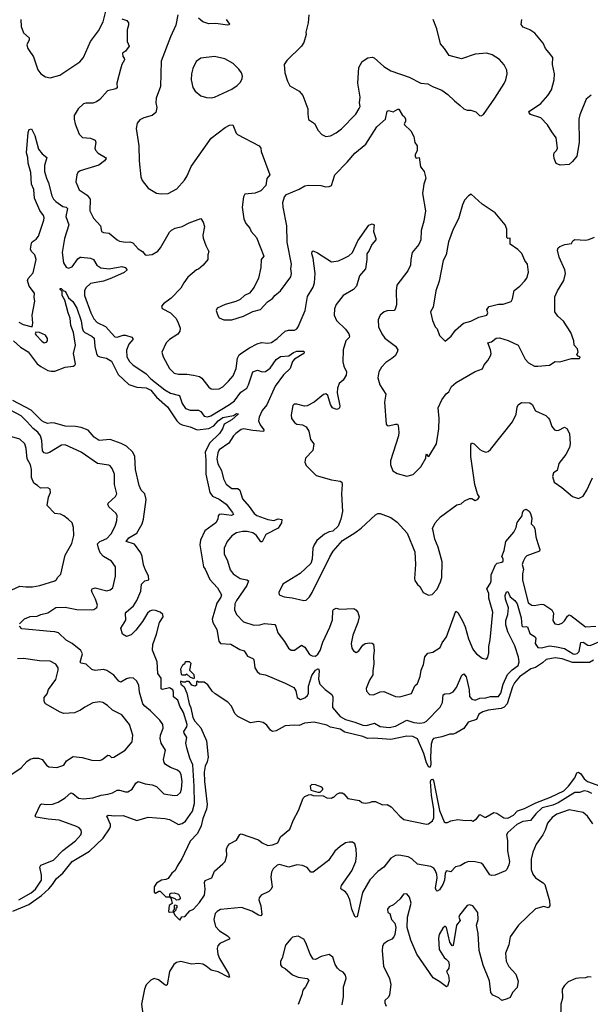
# Model space of a CAD drawing. Extents: x 1933546 to 2138868, y 524910 to 667279.
# Tile 70 of 256: x 1974823 to 1979748, y 574483 to 582972. Entities that reach past the tile are written whole.
import ezdxf

# ---------------------------------------------------------------- set-up
doc = ezdxf.new("R2010")
doc.units = 0

msp = doc.modelspace()

# ---------------------------------------------------------------- linework, layer by layer
at = {"layer": '0CON10XD'}
for points in [[(1974831.9, 582975), (1974835.6, 582915), (1974855, 582858.8), (1974905.7, 582815), (1974905, 582797.5), (1974885.8, 582755), (1974892.5, 582725), (1974905, 582706.2), (1974943, 582653), (1974980.6, 582540.6), (1975005, 582504.3), (1975045, 582480.6), (1975085, 582471.4), (1975170, 582495), (1975341.7, 582608.3), (1975374.3, 582645.7), (1975435, 582783.8), (1975503.7, 582876.3), (1975544.3, 582955), (1975572, 583068)], [(1975705, 582978.8), (1975747.5, 582965), (1975763.3, 582945), (1975763.3, 582925), (1975750, 582885), (1975751.2, 582785), (1975768.8, 582745), (1975735, 582700), (1975710, 582685), (1975712.5, 582655), (1975725, 582640), (1975727.5, 582625), (1975705, 582587.5), (1975694, 582545), (1975662.5, 582425), (1975663.3, 582385), (1975653.9, 582376.1), (1975581.1, 582358.9), (1975515.7, 582285), (1975485, 582263.5), (1975455, 582253.3), (1975395, 582253.1), (1975373, 582247), (1975328, 582205), (1975294.2, 582145), (1975292.5, 582115), (1975300.6, 582075), (1975336.2, 581985), (1975366, 581956), (1975435, 581950), (1975473.2, 581933.2), (1975480.8, 581915), (1975472.5, 581865), (1975477.3, 581847.3), (1975500.7, 581820.7), (1975563.8, 581785), (1975568, 581775), (1975556, 581755), (1975505, 581719.4), (1975345, 581670), (1975326.2, 581655), (1975316.2, 581635), (1975307.1, 581575), (1975335, 581506.7), (1975405, 581460.6), (1975432.1, 581425), (1975428.8, 581325), (1975460.2, 581260.2), (1975520, 581195), (1975530, 581145), (1975545, 581137.5), (1975595, 581132.2), (1975665, 581073.8), (1975685, 581064), (1975735, 581055.7), (1975775, 581058.6), (1975799.3, 581049.3), (1975845, 580996.7), (1975883, 580973), (1975905, 580946.2), (1975915, 580943.1), (1975965, 580947.8), (1976013.8, 580976.2), (1976037.8, 581005), (1976115, 581140), (1976132.7, 581157.3), (1976164.2, 581175.8), (1976225, 581190), (1976285, 581222), (1976385, 581257.5), (1976405.9, 581225.9), (1976418, 581188), (1976402.9, 581115), (1976407.7, 581087.7), (1976430, 581025), (1976456.7, 580975), (1976446.7, 580945), (1976445.8, 580904.2), (1976406.2, 580855), (1976367.6, 580822.4), (1976347.5, 580815), (1976275, 580753.3), (1976240, 580705), (1976215, 580656.7), (1976129.7, 580570.3), (1976065, 580522.5), (1976048.3, 580501.7), (1976053.6, 580483.6), (1976125, 580446.2), (1976169.3, 580399.3), (1976188.5, 580368.5), (1976207, 580313), (1976204.3, 580285.7), (1976188.9, 580261.1), (1976115, 580216), (1976086.2, 580185), (1976048.8, 580105), (1976062.5, 580065), (1976116, 579965), (1976155, 579926.2), (1976195, 579915.7), (1976265, 579915.5), (1976322.1, 579907.9), (1976375.4, 579895.4), (1976395, 579880.8), (1976455, 579803.8), (1976475, 579790), (1976495, 579786), (1976545, 579790.8), (1976575, 579808), (1976625.8, 579855), (1976665, 579902.5), (1976690.5, 579965), (1976702.7, 580055), (1976717.7, 580082.3), (1976739.1, 580100.8), (1976805, 580143.5), (1976872.3, 580177.7), (1976911.1, 580188.9), (1976965, 580182.5), (1976995, 580190.5), (1977045, 580223.6), (1977115, 580285.8), (1977144.3, 580294.3), (1977195, 580295.8), (1977215, 580307.5), (1977227, 580323), (1977287.5, 580465), (1977308, 580585), (1977354.7, 580665), (1977368, 580705), (1977373.8, 580785), (1977356.7, 580915), (1977343.3, 580955), (1977346.2, 580973.8), (1977355, 580980), (1977393.4, 580963.4), (1977515, 580884), (1977575, 580892.2), (1977623.5, 580916.5)], [(1976187.5, 583015), (1976170.6, 582925), (1976124.3, 582825), (1976044.3, 582615), (1976038.1, 582395), (1976000, 582295), (1975998.6, 582255), (1976007.8, 582215), (1975998.2, 582171.8), (1975965, 582147.1), (1975894.2, 582125.8), (1975861.2, 582108.8), (1975838.3, 582081.7), (1975828.8, 582035), (1975850, 581885), (1975854, 581755), (1975867.7, 581617.7), (1975878.8, 581585), (1975931.3, 581521.3), (1976005, 581476.2), (1976045, 581470.8), (1976105, 581474.2), (1976178.8, 581515), (1976245, 581588.8), (1976268.6, 581625), (1976301.9, 581708.1), (1976475, 581950.8), (1976595, 582042.9), (1976635, 582064), (1976662.5, 582065), (1976675, 582037.5), (1976690, 581995), (1976702.7, 581982.7), (1976890, 581885), (1976903.3, 581865), (1976907.5, 581835), (1976982.5, 581635), (1976956.1, 581603.9), (1976948.3, 581541.7), (1976905, 581496.2), (1976855, 581477.5), (1976765, 581467.5), (1976753.9, 581446.1), (1976744.2, 581355.8), (1976756.6, 581256.6), (1976775.8, 581215), (1976809.4, 581175), (1976822, 581145), (1976865.8, 581095), (1976928.8, 580935), (1976908, 580905), (1976904.3, 580835), (1976884.3, 580745), (1976845.8, 580665), (1976806.2, 580615), (1976764.5, 580595.5), (1976725, 580561.2), (1976687.7, 580542.3), (1976595, 580516.2), (1976527.5, 580485), (1976517.5, 580465), (1976531.7, 580421.7), (1976545, 580403.3), (1976585, 580383.3), (1976655, 580383.3), (1976755, 580417.5), (1976834.2, 580455.8), (1976900, 580475), (1976960.5, 580539.5), (1977005, 580567.5), (1977024.3, 580595.7), (1977073.8, 580635), (1977163.3, 580755), (1977168, 580785), (1977162, 580825), (1977168.8, 580865), (1977132.7, 581055), (1977128.5, 581195), (1977095.5, 581355), (1977092.9, 581395), (1977108.6, 581445), (1977125, 581466), (1977235, 581511.2)], [(1976604.4, 582974.4), (1976632.5, 582935), (1976631.7, 582928.3), (1976616.2, 582923.8), (1976515, 582940.8), (1976455, 582936.2), (1976402.5, 582955), (1976385, 582968), (1976366.4, 582986.4)], [(1977318, 583015), (1977311.2, 582945), (1977293.3, 582865), (1977296.2, 582845), (1977274, 582775), (1977254, 582745), (1977128.3, 582621.7), (1977106.7, 582585), (1977111.2, 582515), (1977133, 582443), (1977155, 582403.3), (1977235.8, 582355.8), (1977267.7, 582317.7), (1977310, 582205), (1977308.3, 582158.3), (1977315, 582112.5), (1977367, 582077), (1977397.5, 582017.5), (1977431.7, 581981.7), (1977465, 581966.2)], [(1977465, 581966.2), (1977505, 581972), (1977555, 581995.8), (1977599.8, 582030.2), (1977723.1, 582156.9), (1977753.6, 582206.4), (1977760.6, 582225), (1977754.4, 582255), (1977761.1, 582305), (1977741.9, 582425), (1977751.1, 582558.9), (1977777.9, 582612.1), (1977826.4, 582643.6), (1977865, 582648.5), (1977883.5, 582643.5), (1977965, 582570), (1978025, 582530.8), (1978185, 582477.1), (1978285, 582423.8), (1978345, 582420), (1978385, 582395.8), (1978465, 582364.2), (1978518.2, 582328.2), (1978575, 582272.5), (1978625, 582234), (1978655, 582203.8), (1978685, 582192.5), (1978715, 582193.3), (1978758.3, 582178.3), (1978790, 582145), (1978805, 582143.8), (1978825, 582156.2), (1978924, 582295), (1979005, 582423.3), (1979019.2, 582455), (1979030, 582505), (1979027.3, 582537.3), (1979005, 582583.3), (1978965, 582628.8), (1978899.7, 582669.7), (1978855, 582684), (1978753.9, 582676.1), (1978635, 582634), (1978530, 582665), (1978490, 582725), (1978453.8, 582765), (1978423.8, 582895), (1978392.7, 582972.7)], [(1979755, 582321.2), (1979713.1, 582286.9), (1979657.6, 582152.4), (1979648.6, 582115), (1979650, 581915), (1979630.8, 581795), (1979595, 581748.8), (1979565, 581723.8), (1979487, 581717), (1979453.6, 581733.6), (1979436.7, 581775), (1979433.8, 581805), (1979436.2, 581825), (1979456.2, 581845), (1979464.2, 581865), (1979453.6, 581953.6), (1979414, 582005), (1979377.3, 582067.3), (1979320, 582125), (1979232.5, 582155), (1979217.5, 582175), (1979222.5, 582185), (1979319.7, 582250.3), (1979381.3, 582318.7), (1979412.1, 582367.9), (1979436.2, 582455), (1979438.8, 582505), (1979420.8, 582585), (1979423.8, 582645), (1979392, 582688), (1979361.5, 582725), (1979340.6, 582770.6), (1979269.2, 582855), (1979225, 582884.4), (1979168.9, 582908.9), (1979151.7, 582931.7), (1979155.5, 582975)], [(1976475, 582298.8), (1976505, 582304), (1976655, 582372), (1976700, 582405), (1976730, 582435), (1976743.3, 582465), (1976746.1, 582486.1), (1976736.7, 582515), (1976715, 582546.7), (1976665.8, 582595.8), (1976592.5, 582635), (1976505, 582656), (1976385, 582641.2), (1976347, 582613), (1976317.3, 582552.7), (1976305.8, 582505), (1976304.2, 582455), (1976317.7, 582387.7), (1976336.7, 582355), (1976385, 582316.7), (1976435, 582301.2), (1976475, 582298.8)], [(1977235, 581511.2), (1977285, 581538.8), (1977315, 581546), (1977421.7, 581541.7), (1977465, 581532), (1977495, 581533.3), (1977515, 581542.5), (1977543.8, 581636.2), (1977650, 581745), (1977715, 581822.5), (1977810.3, 581899.7), (1977905, 582050), (1977978.6, 582115), (1977993.3, 582185), (1978005, 582189.2), (1978045, 582176.7), (1978085, 582200), (1978095, 582200), (1978125, 582153.3), (1978143.8, 582135), (1978153.8, 582115), (1978151.2, 582095), (1978140, 582075), (1978143.8, 582065), (1978198.6, 582015), (1978223.1, 581965), (1978231.8, 581915), (1978254.6, 581884.6), (1978254.3, 581845.7), (1978235, 581807.5), (1978235, 581790), (1978245, 581777.5), (1978270, 581785), (1978282.5, 581705), (1978312.5, 581662.5), (1978327.1, 581605), (1978310, 581555), (1978300, 581475), (1978324.3, 581325), (1978311.1, 581235), (1978287.5, 581155), (1978285.4, 581074.6), (1978266.3, 581033.7), (1978210.6, 580965), (1978198.9, 580905), (1978196.7, 580855), (1978173.4, 580806.6), (1978077.5, 580685), (1978071.4, 580635), (1978075.7, 580515), (1978064.2, 580475.8), (1978054.2, 580465.8), (1977995, 580462), (1977967.3, 580452.7), (1977933.8, 580425), (1977918, 580385), (1977920.8, 580325), (1977947.5, 580265), (1977975.6, 580225.6), (1978065, 580158), (1978087.3, 580127.3), (1978082, 580105), (1978064.2, 580075), (1978035, 580051.1), (1977982.6, 580017.4), (1977944.4, 579975.6), (1977922, 579935), (1977912.5, 579885), (1977931.2, 579825), (1977983.8, 579745), (1977972.5, 579675), (1977986.7, 579485), (1977993.6, 579473.6), (1978005, 579470), (1978066.1, 579486.1), (1978083.8, 579483.8), (1978088.8, 579475), (1978096, 579415), (1978092, 579385), (1978022.3, 579167.7), (1978024, 579135), (1978044.2, 579084.2), (1978080.5, 579060.5), (1978165, 579037.5), (1978218.3, 579051.7), (1978285, 579117.5), (1978327, 579193), (1978330, 579225), (1978335, 579230), (1978345, 579210), (1978355, 579207.5), (1978419.2, 579315), (1978440.8, 579445), (1978442.7, 579532.7), (1978434.6, 579625), (1978465.7, 579695), (1978504.5, 579745.5), (1978527.3, 579762.7), (1978549.7, 579810.3), (1978588.8, 579845), (1978755, 579938.1), (1978817.9, 579962.1), (1978832.6, 579997.4), (1978863.8, 580035), (1978885.9, 580074.1), (1978891.2, 580095), (1978887.5, 580125), (1978863.8, 580185), (1978895, 580195.8), (1978935, 580225.8), (1978965, 580230.8), (1979037.6, 580207.6), (1979125.4, 580165.4), (1979186.2, 580045), (1979215, 580014), (1979265, 579986.2), (1979295, 579984), (1979395, 579994.2), (1979445, 580024.2), (1979485, 580023.1), (1979585, 580051.2), (1979655, 580050), (1979660, 580065), (1979641.7, 580071.7), (1979632.5, 580085), (1979643.6, 580106.4), (1979636, 580135), (1979608.8, 580165), (1979604.2, 580205), (1979578.2, 580275), (1979515, 580372), (1979467.5, 580415), (1979442.5, 580455), (1979442.7, 580582.7), (1979465.7, 580635), (1979518.1, 580725), (1979532.9, 580785), (1979526.9, 580815), (1979478.9, 580925), (1979464.2, 580985), (1979470, 581005), (1979485, 581017.5), (1979527.5, 581035), (1979585, 581042.5), (1979596.7, 581065), (1979615, 581076.7), (1979705, 581071.2), (1979735, 581076.2), (1979785, 581096.7)], [(1974815, 580363.3), (1974854.2, 580344.2), (1974930, 580325), (1974936.2, 580355), (1974929.4, 580425), (1974954.2, 580545), (1974947, 580577), (1974950, 580615), (1974904.6, 580674.6), (1974889.2, 580725), (1974897.6, 580742.4), (1974940.5, 580789.5), (1974966.3, 580905), (1974955, 580944.2), (1974925.7, 580975), (1974915.6, 580995), (1974924.5, 581045.5), (1974931.8, 581058.2), (1974965, 581079.4), (1974985, 581105.8), (1975032.3, 581245), (1975034.5, 581265), (1975028.5, 581285), (1974997.9, 581327.9), (1974951.5, 581435), (1974945, 581508.8), (1974924.5, 581555), (1974920.4, 581655), (1974895.4, 581735), (1974894.4, 581785), (1974881.8, 581825), (1974895, 582000), (1974904.3, 582025.7), (1974925, 582030), (1974952.5, 581975), (1974986.2, 581855), (1975016.2, 581816.2), (1975058, 581785), (1975037.1, 581715), (1975038.5, 581665), (1975054.5, 581605), (1975072.5, 581565), (1975099.6, 581455), (1975113.8, 581425), (1975134.5, 581405), (1975195, 581363.2), (1975224.7, 581354.7), (1975234.5, 581345), (1975221.6, 581275), (1975246.3, 581203.7), (1975210.9, 581085), (1975190.9, 580965), (1975201.5, 580875), (1975225, 580839.2), (1975245, 580830.6), (1975275, 580841.9), (1975325, 580910.5), (1975345, 580924.5), (1975355, 580924.5), (1975435, 580916), (1975460, 580905), (1975487.5, 580855), (1975524.1, 580834.1), (1975595, 580825.4), (1975705, 580845.5), (1975732, 580835), (1975750, 580815), (1975725, 580792.2), (1975615, 580742.5), (1975545, 580718.8), (1975435, 580696.9), (1975395, 580661.1), (1975383.4, 580635), (1975382.7, 580595), (1975436.8, 580445), (1975462.5, 580392.5), (1975492.8, 580362.8), (1975565, 580326.9), (1975645, 580237.1), (1975665, 580234.3), (1975715, 580251.8), (1975735, 580252.9), (1975792, 580235), (1975800, 580225), (1975799.2, 580215), (1975765, 580175.8), (1975746, 580124), (1975747.1, 580067.1), (1975770.9, 580025), (1975803.3, 579993.3), (1975910.9, 579920.9), (1975955.5, 579875), (1976075, 579780), (1976125, 579753.3), (1976202.8, 579732.8), (1976225, 579664), (1976255, 579620.6), (1976295, 579604.5), (1976366.2, 579605), (1976385, 579594.3), (1976415, 579554.5), (1976445, 579547.8), (1976473.6, 579556.4), (1976634.4, 579654.4), (1976677.1, 579685), (1976730.2, 579759.8), (1976783.2, 579796.8), (1976798.7, 579825), (1976835, 579935.6), (1976875, 579951.9), (1976915, 579937.5), (1976945, 579940), (1976985, 579968.5), (1977035, 580042.2), (1977075, 580070), (1977145, 580074.5), (1977185, 580102.9), (1977214.1, 580114.1), (1977273.8, 580113.8), (1977278.8, 580105), (1977274, 580095), (1977193.4, 580046.6), (1977178.5, 580025), (1977158, 579965), (1977099.1, 579910.9), (1977026.7, 579813.3), (1976957, 579653), (1976916.5, 579603.5), (1976888.5, 579545), (1976883.6, 579515), (1976898.9, 579478.9)], [(1978495, 580201.2), (1978546.6, 580243.4), (1978585, 580296), (1978654.5, 580355.5), (1978715, 580373.3), (1978785, 580407.1), (1978855.2, 580424.8), (1978861.8, 580445), (1978853.9, 580475), (1978875, 580499.2), (1978955, 580520), (1978995, 580518.8), (1979065, 580543.3), (1979076, 580565), (1979091.1, 580638.9), (1979138.8, 580675), (1979180.5, 580719.5), (1979199.2, 580745), (1979214.3, 580795.7), (1979206.2, 580865), (1979183.8, 580895), (1979155.8, 580955.8), (1979122.3, 580992.3), (1979056.2, 581036.2), (1979055, 581090), (1979035, 581086.7), (1979026.7, 581095), (1979026.2, 581165), (1979012.5, 581205), (1978925, 581306.7), (1978815, 581383.3), (1978718.3, 581468.3), (1978696.7, 581453.3), (1978662.5, 581415), (1978644.1, 581375.9), (1978608.8, 581255), (1978563.8, 581165), (1978525, 581057.5), (1978503.1, 580945), (1978478.6, 580895), (1978441.7, 580718.3), (1978414.4, 580635.6), (1978390, 580495), (1978369.2, 580455), (1978385, 580380), (1978410, 580325), (1978425, 580307.5), (1978445, 580250), (1978495, 580201.2)], [(1977623.5, 580916.5), (1977664.6, 580935.4), (1977694.3, 580965), (1977740, 581065), (1977835, 581200), (1977865, 581212.5), (1977882.5, 581205), (1977877.5, 581145), (1977897.5, 581085), (1977896.7, 581075), (1977861.2, 581035), (1977838.3, 580981.7), (1977819.2, 580955), (1977820, 580905), (1977806, 580825), (1977755.8, 580765), (1977729.2, 580675), (1977703.6, 580646.4), (1977614.6, 580595.4), (1977555, 580516.2), (1977539.7, 580480.3), (1977537.5, 580425), (1977557.9, 580377.9), (1977634.3, 580305), (1977662.9, 580265), (1977669.2, 580245), (1977666.8, 580233.2), (1977636.9, 580203.1), (1977615.7, 580125), (1977613, 580023), (1977621.4, 579985), (1977644.2, 579935), (1977641.9, 579908.1), (1977615, 579863.8), (1977581.2, 579835), (1977565.8, 579794.2), (1977562, 579755), (1977586.1, 579643.9), (1977583.6, 579626.4), (1977575, 579617.5), (1977557, 579613), (1977524, 579625), (1977504, 579655), (1977483.6, 579733.6), (1977465, 579746.7), (1977445, 579740), (1977363.8, 579675), (1977305, 579642), (1977280.5, 579640.5), (1977215, 579658.8), (1977191.7, 579658.3), (1977181.2, 579645), (1977166, 579565), (1977168.8, 579535), (1977197, 579497), (1977215.8, 579485.8), (1977265, 579478.6), (1977295, 579462), (1977317.8, 579425), (1977333.7, 579353.7), (1977362.9, 579315), (1977353.2, 579256.8), (1977288.3, 579191.7), (1977283.6, 579156.4), (1977295, 579127.5), (1977381.7, 579041.7), (1977515, 579004.2), (1977590, 578995), (1977602.5, 578985), (1977606.7, 578965), (1977599.2, 578885), (1977608.8, 578731.2), (1977594.2, 578665), (1977570.8, 578605), (1977525, 578562), (1977494.2, 578555.8), (1977452.7, 578537.3), (1977388.8, 578481.2), (1977364, 578445), (1977354.3, 578415.7), (1977347.3, 578322.7), (1977336, 578285), (1977242.6, 578197.4), (1977094.6, 578105.4), (1977058.8, 578035), (1977063.3, 578015), (1977105, 577997.5), (1977175, 577989.2), (1977275, 577964), (1977295, 577968.8), (1977324.3, 577995.7), (1977347.8, 578035), (1977498.7, 578341.3), (1977529.7, 578390.3), (1977608, 578482), (1977715, 578546.9), (1977771.4, 578588.6), (1977895, 578704.2), (1977915, 578714.2), (1977935, 578715.8), (1978025, 578679.2), (1978080.3, 578640.3), (1978166, 578545), (1978234.5, 578385), (1978239.2, 578275), (1978230, 578155), (1978233.6, 578136.4), (1978255, 578102.5), (1978276.6, 578086.6), (1978305, 578033.3), (1978351.7, 578011.7), (1978382.3, 578017.7), (1978425, 578063.3), (1978455, 578126.7), (1978465.5, 578164.5), (1978468.1, 578298.1), (1978435.6, 578425), (1978407.1, 578495), (1978390, 578565), (1978386.7, 578585), (1978410, 578635), (1978453.2, 578686.8), (1978595, 578788.8), (1978631.7, 578798.3), (1978662.5, 578825), (1978705, 578843.3), (1978725, 578843.3), (1978755, 578826.2), (1978775, 578836.7), (1978790, 578855), (1978774.2, 578885), (1978750, 578965), (1978717.8, 579205), (1978716.1, 579303.9), (1978722.5, 579325), (1978745, 579316.7), (1978795, 579268), (1978815, 579256), (1978845, 579244), (1978865, 579248.8), (1978885, 579266.2), (1979075, 579506.2), (1979107.2, 579572.8), (1979115, 579632.5), (1979125, 579651.2), (1979155, 579670.8), (1979225, 579668), (1979245.6, 579655.6), (1979275, 579601.2), (1979365, 579558.8), (1979385, 579541.2), (1979396, 579525), (1979414.3, 579464.3), (1979437.7, 579437.7), (1979455, 579431.2), (1979476.1, 579433.9), (1979525, 579460), (1979545, 579447.5), (1979568.8, 579405), (1979574, 579315), (1979567.5, 579285), (1979537.3, 579222.7), (1979475, 579147.5), (1979460, 579085), (1979430, 579065), (1979421.9, 579035), (1979434.5, 578984.5), (1979500.3, 578940.3), (1979595, 578861.2), (1979645, 578843.3), (1979685, 578863.8), (1979718.6, 578915), (1979765, 579023.1)], [(1974769.2, 580205), (1974829.4, 580149.4), (1974895, 580108.5), (1974975.3, 580005.3), (1975005, 579981.5), (1975065, 579948.9), (1975095, 579941.1), (1975125, 579941.5), (1975215, 579976.6), (1975286, 579985), (1975300, 579995), (1975303.7, 580006.3), (1975287.5, 580095), (1975303.3, 580165), (1975288.8, 580275), (1975265, 580335.8), (1975260, 580400), (1975241.5, 580445), (1975213.3, 580553.3), (1975190, 580595), (1975189.3, 580629.3), (1975171.2, 580645), (1975172.5, 580655), (1975180, 580655), (1975197, 580637), (1975218.3, 580628.3), (1975243.3, 580575), (1975281.4, 580541.4)], [(1975281.4, 580541.4), (1975315, 580486), (1975354.6, 580375), (1975361.6, 580315), (1975371.3, 580291.3), (1975385, 580274.5), (1975445.8, 580245), (1975465.4, 580225.4), (1975471.8, 580155), (1975485, 580093.8), (1975495.4, 580075.4), (1975515, 580064.4), (1975573.2, 580053.2), (1975615, 580028), (1975672, 579912), (1975765, 579828.1), (1975834.5, 579804.5), (1975915, 579799), (1975955, 579778.2), (1976005, 579717.5), (1976097.5, 579635), (1976178.1, 579515), (1976202.1, 579492.1), (1976225, 579479.7), (1976295, 579463.2), (1976354.6, 579435.4), (1976455, 579448.1), (1976499.6, 579470.4), (1976537.1, 579515), (1976575, 579542.5), (1976668.9, 579561.1), (1976695, 579576.2), (1976710, 579575), (1976655, 579522), (1976587.1, 579485), (1976572.1, 579445), (1976548, 579405), (1976459.7, 579320.3), (1976422.9, 579245), (1976429.5, 579175), (1976428.9, 579055), (1976463.8, 578895), (1976486.7, 578865), (1976545, 578838.4), (1976605.3, 578795.3), (1976660.5, 578725), (1976668, 578705), (1976651.1, 578698.9), (1976565, 578709.4), (1976545, 578706.2), (1976536.2, 578695), (1976532.5, 578665), (1976517.1, 578635), (1976421.9, 578565), (1976384.5, 578485), (1976377.8, 578445), (1976408.9, 578255), (1976425, 578233.8), (1976464.7, 578144.7), (1976530.4, 578075), (1976564.5, 578015), (1976558.9, 577995), (1976525, 577942.9), (1976484, 577805), (1976491.1, 577775), (1976525, 577714), (1976541.5, 577615), (1976555, 577592.9), (1976645, 577588.6), (1976722.3, 577542.3), (1976760.5, 577530.5), (1976790, 577485), (1976835, 577466.2), (1976843.3, 577455), (1976852, 577385), (1976871.7, 577351.7), (1976895, 577333.1), (1976943, 577323), (1977115, 577252.2), (1977188.8, 577215), (1977207.4, 577187.4), (1977217.9, 577127.9), (1977245, 577111.9), (1977285, 577125.5), (1977307.3, 577145), (1977315.3, 577165), (1977314.1, 577225), (1977345, 577319.2), (1977375, 577363.3), (1977395, 577377.1), (1977402.5, 577375), (1977407.5, 577357.5), (1977402.7, 577287.3), (1977412.7, 577245), (1977458.3, 577198.3), (1977517.3, 577155), (1977525.2, 577134.8), (1977521.3, 577041.3), (1977589.6, 576965), (1977635, 576937.6), (1977715, 576917), (1977785, 576888.7), (1977815, 576886.5), (1977885, 576908.6), (1977935, 576879.5), (1978011, 576869), (1978065, 576881.9), (1978165, 576932.8), (1978225, 576913.5), (1978275, 576907.1), (1978315, 576914.4), (1978335, 576924.5), (1978452.2, 577045), (1978470.5, 577085), (1978478.1, 577151.9), (1978490.6, 577159.4), (1978535, 577163.1), (1978565, 577178.6), (1978591.5, 577215), (1978639.3, 577320.7), (1978655, 577332.5), (1978675, 577306.2), (1978681.2, 577285), (1978700.7, 577195), (1978706.1, 577136.1), (1978725, 577114.5), (1978755, 577104.6), (1978795, 577121.5), (1978845, 577124.6), (1978885, 577137.6), (1978955, 577137.5), (1978975, 577167.1), (1978995.2, 577245), (1979033.5, 577326.6), (1979071.8, 577368.2), (1979124.8, 577405.2), (1979134.7, 577435), (1979128.4, 577475), (1979094.8, 577575), (1979035.2, 577695), (1979019.2, 577755), (1979018.5, 577791.5), (1979036.1, 577845), (1979041.1, 577901.1), (1979015, 577976), (1979011.7, 578008.3), (1979025, 578039.2), (1979035, 578042), (1979055.7, 577995.7), (1979095.8, 577965.8), (1979114.8, 577935), (1979152, 577815), (1979156.4, 577746.4), (1979165, 577737.9), (1979195, 577742.1), (1979205, 577737.8), (1979225, 577680.5), (1979273, 577653), (1979276.8, 577636.8), (1979271.6, 577595), (1979295, 577560), (1979325, 577555.8), (1979395, 577574), (1979455, 577566.3), (1979525, 577550.6), (1979598.9, 577505), (1979615, 577501.1), (1979635, 577507.1), (1979651.1, 577525), (1979667.1, 577602.9), (1979685, 577604.6), (1979725, 577579.1), (1979745, 577575.8), (1979945, 577661.1)], [(1975035, 580187.5), (1975055, 580192.5), (1975062.5, 580205), (1975063, 580223), (1975045, 580252.5), (1974995, 580276.7), (1974961.7, 580278.3), (1974957.5, 580265), (1974965, 580252.5), (1975015, 580200), (1975035, 580187.5)], [(1974822.5, 577765), (1974865, 577808), (1974912.2, 577827.8), (1974975, 577830), (1975005, 577845.6), (1975065, 577857.5), (1975135, 577905.5), (1975215, 577906.9), (1975315, 577886.4), (1975445, 577883.3), (1975462.1, 577887.9), (1975488.8, 577905), (1975494, 577925), (1975478.1, 577975), (1975448.6, 578035), (1975444.2, 578055), (1975448.8, 578065), (1975475, 578074), (1975575, 578047.5), (1975605, 578056), (1975627.5, 578075), (1975651.1, 578175), (1975648.9, 578255), (1975614.3, 578305), (1975545, 578345.6), (1975517.3, 578375), (1975502.1, 578415), (1975495.6, 578454.4), (1975514.3, 578475), (1975529.3, 578480.7), (1975575, 578499.5), (1975611.2, 578538.8), (1975646.9, 578605), (1975661.9, 578655), (1975664.3, 578695), (1975656, 578715), (1975592.2, 578772.2), (1975584.4, 578794.4), (1975587.5, 578805), (1975649.5, 578860.5), (1975662.2, 578885), (1975642, 578965), (1975642.5, 579055), (1975622, 579102), (1975604.6, 579124.6), (1975591.4, 579131.4), (1975495, 579145.9), (1975354.7, 579244.7), (1975215, 579308.1), (1975185, 579303.3), (1975080.2, 579239.8), (1975055, 579231.4), (1975035, 579236.9), (1975020.9, 579255), (1975015.3, 579345), (1975002.2, 579385), (1974980.4, 579415), (1974939, 579449), (1974887.3, 579505), (1974835, 579558.4), (1974695, 579632.9)], [(1974765, 575286.2), (1974901.8, 575345), (1975009.9, 575420.1), (1975075, 575479.4), (1975106.7, 575515), (1975140.7, 575569.3), (1975195, 575614.6), (1975274.8, 575715.2), (1975425, 575803.3), (1975542.9, 575917.1), (1975599.2, 575995), (1975607.1, 576015), (1975605.7, 576035), (1975573.8, 576105), (1975585.9, 576114.1), (1975645, 576107.3), (1975715, 576111.9), (1975835, 576067.1), (1975933.2, 576096.8), (1976075, 576086.4), (1976115, 576075.6), (1976195, 576032.9), (1976225, 576041.4), (1976255, 576061.9), (1976315, 576150), (1976331.2, 576215), (1976329.8, 576365), (1976316.8, 576546.8), (1976291.2, 576605), (1976264.6, 576695), (1976255.6, 576735), (1976265.8, 576785), (1976241.1, 576821.1), (1976239.6, 576835), (1976265.6, 576874.4), (1976269.7, 576895), (1976238.1, 576998.1), (1976203.9, 577055), (1976188.2, 577105), (1976150.6, 577135), (1976151.8, 577175), (1976145, 577195.6), (1976115, 577212.5), (1976055, 577198.6), (1976043.7, 577203.7), (1976045.4, 577295.4), (1976015.3, 577335.3), (1976010.5, 577435), (1975967.8, 577537.8), (1975972, 577585), (1976005, 577674.2), (1976029.6, 577775), (1976060.6, 577825), (1976058.6, 577845), (1976035, 577862.9), (1975995, 577878.1), (1975965, 577880.8), (1975945, 577874), (1975925, 577856.2), (1975883.3, 577785), (1975825, 577709.2), (1975785, 577669.2), (1975745, 577653.8), (1975710, 577675), (1975696.2, 577725), (1975738.6, 577795), (1975737.5, 577855), (1975742.5, 577865), (1975805, 577919.5), (1975833.6, 577965), (1975867.5, 578045), (1975872.9, 578105), (1975903.3, 578135), (1975938.3, 578141.7), (1975935, 578176.2), (1975907.8, 578227.8), (1975892.6, 578272.6), (1975881.1, 578345), (1975868.4, 578375), (1975815, 578452), (1975740.6, 578475), (1975763.9, 578506.1), (1975835, 578545.9), (1975879, 578625), (1975892.6, 578665), (1975915.8, 578835.8), (1975904.2, 578885), (1975870, 578915), (1975854.3, 578955.7), (1975822, 579095), (1975817.8, 579205), (1975798.5, 579245), (1975745, 579294.6), (1975698.8, 579318.8), (1975605, 579353.5), (1975510, 579345), (1975465, 579374.2), (1975413.3, 579433.3), (1975355, 579457.5), (1975305, 579465.7), (1975215, 579467.1), (1975125, 579494.3), (1975097.7, 579497.7), (1975065, 579491.9), (1975035, 579501.8), (1975014.4, 579515), (1974921.8, 579605), (1974765, 579687.8)], [(1976898.9, 579478.9), (1976928.6, 579435), (1976926.7, 579423.3), (1976835, 579430.8), (1976755, 579446.2), (1976735, 579438.8), (1976687.8, 579405), (1976667.5, 579385), (1976628.1, 579321.9), (1976544.5, 579265), (1976531.9, 579238.1), (1976523.3, 579185), (1976534.3, 579144.3), (1976564.6, 579085), (1976580.9, 579015), (1976605, 578969.2), (1976655, 578930), (1976705, 578929.1), (1976723.8, 578915), (1976745, 578840.6), (1976802.9, 578775), (1976845.3, 578715.3), (1976868.8, 578698.8), (1976965, 578663.8), (1977015, 578654.5), (1977055, 578667.8), (1977085, 578662.5), (1977083.6, 578635), (1977052.9, 578587.1), (1976948.6, 578535), (1976915, 578471.2), (1976905, 578471.2), (1976866.2, 578525), (1976835, 578548.4), (1976785, 578559.7), (1976745, 578560.9), (1976695, 578547.1), (1976655, 578521.1), (1976613.1, 578475), (1976587.1, 578415), (1976586.6, 578366.6), (1976616.2, 578306.2), (1976639.8, 578229.8), (1976665.4, 578195.4), (1976725, 578154.4), (1976784.3, 578144.3), (1976796.7, 578135), (1976783.8, 578095), (1976694.4, 577965), (1976680.6, 577935), (1976675.7, 577885), (1976694, 577845), (1976755, 577782), (1976845, 577752.9), (1976895, 577754.4), (1976935, 577765.6), (1977025, 577757.5), (1977034.4, 577744.4), (1977050.6, 577685), (1977107.5, 577612.5), (1977143.3, 577555), (1977165, 577536.7), (1977195, 577536.2), (1977255, 577578.8), (1977285, 577563.8), (1977325, 577499.2), (1977346.6, 577486.6), (1977375, 577485.6), (1977395, 577503.3), (1977415, 577534.2), (1977440.4, 577605), (1977500, 577735), (1977521.7, 577798.3), (1977525.6, 577875), (1977531.5, 577888.5), (1977555, 577899.2), (1977585, 577890), (1977705.5, 577895.5), (1977724, 577885), (1977741.2, 577865), (1977753.8, 577825), (1977740.8, 577775), (1977696.7, 577665), (1977684.5, 577595), (1977690, 577555), (1977705, 577530), (1977727, 577517), (1977749.7, 577530.3), (1977785, 577580), (1977805, 577593.3), (1977845, 577600), (1977865, 577596.7), (1977875, 577587.5), (1977882.5, 577535), (1977876.4, 577483.6), (1977878.3, 577418.3), (1977869.5, 577359.5), (1977872, 577325), (1977842.1, 577277.9), (1977812, 577205), (1977815, 577182.5), (1977842.5, 577155), (1977875, 577151.2), (1977935, 577176.2), (1977965, 577181.2), (1978065, 577136.2), (1978103.9, 577133.9), (1978205, 577164), (1978232.2, 577227.8), (1978255, 577248.8), (1978279.7, 577310.3), (1978287.1, 577365), (1978307, 577413), (1978320.3, 577479.7), (1978345, 577511.2), (1978389.5, 577520.5), (1978451.7, 577558.3), (1978468.9, 577601.1), (1978505, 577652), (1978588.3, 577871.7), (1978605, 577862.5), (1978647.8, 577785), (1978668, 577738), (1978697.5, 577635), (1978734.3, 577545), (1978749.2, 577525), (1978765, 577504), (1978815, 577466.7), (1978851.7, 577458.3), (1978863.9, 577476.1), (1978872.5, 577515), (1978871.2, 577568.8), (1978882.5, 577625), (1978905.5, 577865), (1978873.1, 577985), (1978870.6, 578025), (1978855.8, 578065), (1978887, 578113), (1978892.9, 578135), (1978891.4, 578185), (1978928.1, 578271.9), (1978945, 578287.5), (1978985, 578296.7), (1978996.7, 578305), (1978996.2, 578325), (1978984, 578345), (1979002.7, 578397.3), (1979018.8, 578475), (1979087.1, 578552.9), (1979108, 578595), (1979115, 578637.5), (1979160, 578695), (1979162.5, 578725), (1979173.3, 578745), (1979195, 578751.2), (1979218.8, 578735), (1979230.8, 578715), (1979242.5, 578675), (1979237.5, 578625), (1979256.4, 578606.4), (1979267.5, 578585), (1979276.7, 578515), (1979296, 578455), (1979312.5, 578405), (1979309.3, 578390.7), (1979200.3, 578349.7), (1979184.2, 578335.8), (1979168.3, 578301.7), (1979160.8, 578275), (1979170, 578235), (1979161.5, 578195), (1979163.6, 578143.6), (1979212, 577945), (1979243.3, 577925), (1979262.1, 577922.1), (1979325, 577932.5), (1979345, 577930.5), (1979415.7, 577885), (1979430, 577855), (1979423.9, 577793.9), (1979442.5, 577765), (1979475, 577758.8), (1979507, 577773), (1979525, 577788.8), (1979549.8, 577830.2), (1979565, 577840), (1979580.8, 577835), (1979705, 577736.9), (1979795, 577744.5)], [(1974755, 578056.9), (1974825, 578089.2), (1974875, 578081.4), (1974935, 578083.1), (1974995.6, 578095.6), (1975125, 578135.8), (1975140, 578145), (1975151.2, 578165), (1975179.3, 578190.7), (1975215.5, 578354.5), (1975274, 578455), (1975290.8, 578525), (1975288, 578595), (1975275, 578633.3), (1975242, 578665), (1975205, 578694.3), (1975175, 578708.1), (1975125, 578714), (1975061.2, 578785), (1975071.2, 578855), (1975090, 578895), (1975087.5, 578925), (1975065, 578935.7), (1975002.9, 578932.9), (1974977.3, 578957.3), (1974945, 578976.2), (1974924, 579024), (1974926.2, 579095), (1974915.4, 579135), (1974888.2, 579185), (1974880, 579275), (1974866.4, 579315), (1974823.3, 579355), (1974755, 579375.7)], [(1974816.5, 575385), (1974920.9, 575445), (1974958.8, 575475), (1975010, 575555), (1975012.2, 575597.8), (1974998, 575665), (1975006.7, 575683.3), (1975115.6, 575725), (1975195, 575809.1), (1975305, 575892.2), (1975351.9, 575945), (1975357.1, 575965), (1975352.5, 575985), (1975335, 576004.2), (1975313.8, 576015), (1975165, 576070.4), (1975068.3, 576078.3), (1974965, 576096.7), (1974956.7, 576105), (1974959.2, 576115), (1975003.3, 576205), (1975015, 576212), (1975055.7, 576205.7), (1975105, 576210), (1975154, 576226), (1975216.9, 576263.1), (1975265, 576307.5), (1975282.1, 576302.1), (1975331.9, 576261.9), (1975375, 576255.5), (1975455, 576263.6), (1975525, 576286.4), (1975585, 576295.6), (1975625, 576307.8), (1975665, 576329.4), (1975685, 576330.6), (1975735, 576314.4), (1975755, 576315.7), (1975792.6, 576337.4), (1975825, 576391.2), (1975845.8, 576404.2), (1975905, 576382.9), (1975965, 576375.6), (1976002.4, 576362.4), (1976067.9, 576297.9), (1976155, 576282.9), (1976185, 576287.5), (1976209.7, 576310.3), (1976220.3, 576339.7), (1976225.4, 576405), (1976216.2, 576465), (1976205.3, 576485.3), (1976185, 576502.5), (1976125, 576524.6), (1976080.9, 576550.9), (1976068.5, 576568.5), (1976064.5, 576594.5), (1976080.6, 576675), (1976044.7, 576734.7), (1976034.6, 576775), (1976037.9, 576805), (1976060, 576865), (1976059.2, 576895), (1976032, 576932), (1975953.1, 577015), (1975903.5, 577053.5), (1975885.5, 577075), (1975857.5, 577175), (1975850, 577235), (1975832.4, 577272.4), (1975805, 577294), (1975775, 577297.5), (1975745, 577289.2), (1975695, 577260.8), (1975679.4, 577269.4), (1975635, 577321.4), (1975575, 577360.6), (1975545, 577370), (1975475, 577361.4), (1975445, 577369.2), (1975396.7, 577415), (1975355, 577423.8), (1975345, 577432.5), (1975364.2, 577505), (1975352, 577535), (1975275, 577593.1), (1975223.4, 577623.4), (1975158.8, 577685), (1975125.5, 577695.5), (1975085, 577697.9)], [(1975085, 577697.9), (1974840.8, 577720.8), (1974822.5, 577745)], [(1974755, 576468), (1974835, 576522), (1974885, 576576.7), (1974913.9, 576596.1), (1974943.6, 576606.4), (1974985, 576606), (1975017.5, 576595), (1975053.8, 576545), (1975075, 576530.8), (1975145, 576524.2), (1975203.3, 576545), (1975226.1, 576583.9), (1975285, 576621.2), (1975362.7, 576612.7), (1975445, 576588.8), (1975513.6, 576586.4), (1975535, 576593.3), (1975585, 576630), (1975598.3, 576628.3), (1975615, 576612.5), (1975635, 576613.3), (1975732.5, 576675), (1975792.5, 576745), (1975800, 576805), (1975770, 576895), (1975705, 576980), (1975625, 577020), (1975580.3, 577060.3), (1975540, 577085), (1975515, 577090), (1975455, 577084), (1975386.2, 577045), (1975349.2, 577020.8), (1975295, 576997.5), (1975205, 576992.1), (1975171.2, 577001.2), (1975044.4, 577075), (1975033.2, 577095), (1975035, 577128), (1975059.5, 577160.5), (1975072, 577198), (1975134.4, 577285), (1975155.7, 577365), (1975154, 577385), (1975136.2, 577415), (1975085, 577440.8), (1974995, 577444.2), (1974855, 577465.7), (1974805, 577462.9)], [(1979775, 577450), (1979740, 577430), (1979595, 577429.3), (1979505, 577462.5), (1979445, 577470), (1979366.7, 577455), (1979335, 577426.2), (1979275, 577387.5), (1979234.3, 577375.7), (1979135, 577306.4), (1979094.6, 577255), (1979075, 577220), (1979030.7, 577075), (1979005, 577044.7), (1978977.3, 577032.7), (1978865, 577018.5), (1978821.2, 577005), (1978786, 576985), (1978765, 576938), (1978694.3, 576915.7), (1978655, 576862.5), (1978588.3, 576821.7), (1978565, 576813.3), (1978535, 576813.3), (1978465, 576788.8), (1978394.4, 576775.6), (1978385, 576763.3), (1978374.1, 576725.9), (1978368, 576615), (1978371.5, 576555), (1978365, 576529.2), (1978355, 576527.5), (1978335, 576565.8), (1978309.7, 576645), (1978255, 576772), (1978215, 576792.9), (1978164.1, 576795.9), (1978025, 576767.9), (1977875, 576778.1), (1977825, 576774.4), (1977785, 576793.1), (1977629.5, 576829.5), (1977588.8, 576855), (1977505, 576873.8), (1977475, 576891.2), (1977365, 576916.2), (1977282.1, 576907.9), (1977235, 576886.2), (1977195, 576891.4), (1977115, 576885.5), (1977035, 576840), (1977005, 576835.6), (1976988, 576848), (1976955, 576890.8), (1976925, 576914), (1976885, 576922), (1976815, 576910.6), (1976706.1, 576966.1), (1976680.8, 576990.8), (1976650, 577055), (1976618, 577088), (1976509.1, 577159.1), (1976483.1, 577183.1), (1976446.4, 577236.4), (1976415, 577260), (1976365, 577260), (1976355, 577270), (1976350, 577265), (1976350, 577235), (1976335, 577227.5), (1976310, 577235), (1976287, 577267), (1976263.3, 577266.7), (1976255, 577260), (1976235, 577260), (1976215, 577270), (1976210, 577265), (1976214.2, 577245), (1976241.7, 577221.7), (1976266.9, 577166.9), (1976284.6, 577075), (1976300.6, 577040.6), (1976317.5, 576955), (1976335, 576926), (1976387.6, 576867.6), (1976436.2, 576755), (1976449.5, 576615), (1976440.9, 576575), (1976423.6, 576536.4), (1976415.4, 576485), (1976416.9, 576405), (1976441.2, 576205), (1976434.1, 576165.9), (1976403.1, 576085), (1976387.8, 576022.2), (1976356.7, 575955), (1976295, 575891.2), (1976223.6, 575736.4), (1976182, 575675), (1976163.8, 575636.2), (1976135, 575613.3), (1976103.3, 575566.7), (1976085, 575558.8), (1976047.5, 575555), (1976005, 575526.7), (1975983.3, 575495), (1975985, 575450), (1975995, 575442.5), (1976025, 575460), (1976035, 575460), (1976085, 575410), (1976120, 575410), (1976120, 575435), (1976128.3, 575441.7), (1976155, 575443.3), (1976193, 575433), (1976207.5, 575405), (1976207, 575393), (1976197, 575383), (1976175, 575382.5), (1976163.6, 575393.6), (1976120, 575410), (1976131.7, 575391.7), (1976137.5, 575352.5), (1976114, 575336), (1976107.5, 575285), (1976115, 575277.5), (1976150, 575280), (1976150, 575295), (1976160, 575305), (1976160, 575335), (1976165, 575340), (1976180, 575335), (1976180, 575315), (1976171.7, 575308.3), (1976170, 575295), (1976150, 575275), (1976165, 575250), (1976205, 575210), (1976221.7, 575238.3), (1976245, 575240), (1976255, 575247.5), (1976290.7, 575289.3), (1976322.5, 575305), (1976375, 575360), (1976418.8, 575425), (1976423.3, 575475), (1976417.5, 575535), (1976425, 575550), (1976480, 575575), (1976505, 575632.5), (1976576.8, 575693.2), (1976597.1, 575715), (1976612, 575765), (1976608.3, 575821.7), (1976616.2, 575845), (1976635, 575866.7), (1976692.7, 575897.3), (1976723.9, 575946.1), (1976735, 575952.5), (1976885, 575902.5), (1976916.7, 575875), (1976965, 575852.5), (1977005, 575857.5), (1977050, 575875), (1977075, 575927.5), (1977155, 575994.2), (1977186.4, 576075), (1977230, 576155), (1977270.7, 576259.3), (1977285, 576275.8), (1977315, 576288.8), (1977335, 576292.5), (1977355, 576283.8), (1977441.7, 576281.7), (1977475, 576262.5), (1977515, 576260), (1977525, 576270), (1977535, 576270), (1977560, 576295), (1977583, 576307), (1977605, 576307.5), (1977619.3, 576299.3), (1977655, 576257.5), (1977755, 576240), (1977775, 576222.5), (1977805, 576217.5), (1977845, 576223.3), (1977865, 576232.5), (1977895, 576232.5), (1977955, 576202.5), (1977995, 576207.5), (1978030, 576185), (1978102.9, 576105), (1978137.4, 576077.4), (1978335, 576037.8), (1978350.6, 576039.4), (1978385.9, 576064.1), (1978398.1, 576091.9), (1978396.7, 576165), (1978376.2, 576285), (1978367.1, 576405), (1978375, 576422.5), (1978385, 576424), (1978395, 576412.5), (1978444.8, 576154.8), (1978485, 576056.7), (1978495, 576050), (1978515, 576050), (1978545, 576066.7), (1978605, 576076.7), (1978667, 576067), (1978715, 576070), (1978735, 576062.5), (1978766.4, 576083.6), (1978795, 576120), (1978835, 576097.5), (1978845, 576097.5), (1978915, 576136.7), (1978940.7, 576130.7), (1979000, 576090), (1979035, 576087.1), (1979085, 576112.9), (1979119.2, 576150.8), (1979178.3, 576171.7), (1979278.5, 576221.5), (1979405, 576268.9), (1979518.5, 576325), (1979560, 576365), (1979613.1, 576435), (1979631.8, 576478.2), (1979645, 576484.2), (1979665, 576471.5), (1979695, 576427.9), (1979723.8, 576403.8), (1979826.2, 576366.2)], [(1976325, 577290), (1976295, 577302.5), (1976265, 577330), (1976255, 577322.5), (1976222.5, 577322.5), (1976218.3, 577328.3), (1976213, 577377), (1976230.7, 577409.3), (1976250, 577425), (1976255, 577440), (1976285, 577440), (1976300, 577425), (1976287.5, 577365), (1976327, 577327), (1976330, 577295), (1976325, 577290)], [(1979760.5, 576300.5), (1979725, 576318.4), (1979695, 576324.1), (1979655, 576309.7), (1979615, 576308.4), (1979470.5, 576219.5), (1979425, 576201.2), (1979331.5, 576178.5), (1979276.1, 576125), (1979230.8, 576069.2), (1979165, 576059.8), (1979112.8, 576035), (1979036.2, 575965), (1979025.5, 575945), (1979033.6, 575895), (1979032.2, 575807.8), (1979048.7, 575715), (1979043.9, 575685), (1979026, 575645), (1979014.4, 575635), (1978925, 575598), (1978893.3, 575593.3), (1978880.8, 575600.8), (1978822.9, 575685), (1978805, 575700.8), (1978755, 575711.5), (1978695, 575714.3), (1978667.5, 575702.5), (1978625, 575678.1), (1978585, 575668), (1978545, 575624.3), (1978505, 575633.8), (1978494.6, 575615.4), (1978487.7, 575555), (1978474.3, 575515), (1978445, 575470), (1978425, 575460), (1978416.4, 575466.4), (1978412.5, 575485), (1978425.5, 575574.5), (1978422.4, 575602.4), (1978412.9, 575635), (1978396.8, 575656.8), (1978371.3, 575671.3), (1978255, 575692.9), (1978207, 575737), (1978175.5, 575755.5), (1978095, 575768.5), (1978065, 575766.2), (1978025, 575744.4), (1977965, 575664.4), (1977915, 575628.9), (1977844.7, 575555.3), (1977782.8, 575447.2), (1977735, 575237.5), (1977725, 575233.3), (1977715, 575240), (1977688.5, 575305), (1977671.1, 575385), (1977651.3, 575431.3), (1977633.4, 575453.4), (1977596.7, 575475), (1977593.8, 575485), (1977601.4, 575508.6), (1977690, 575635), (1977723.8, 575715), (1977730, 575765), (1977727.5, 575825), (1977715, 575867.5), (1977695, 575880), (1977665, 575882.5), (1977635.6, 575874.4), (1977590, 575845), (1977541.9, 575805), (1977488, 575722), (1977355, 575624), (1977335, 575623.3), (1977303, 575663), (1977265, 575679.4), (1977215, 575685.6), (1977145, 575666), (1977065, 575688), (1977045, 575684), (1977009.7, 575650.3), (1976995, 575622.5), (1976991.3, 575578.7), (1977000.6, 575495), (1976992.5, 575475), (1976973.3, 575455), (1976907.5, 575425), (1976888.3, 575401.7), (1976886, 575385), (1976903, 575333), (1976913.3, 575256.7), (1976905, 575246.7), (1976885, 575252.5), (1976827.3, 575287.3), (1976736.9, 575316.9), (1976555, 575301.5), (1976526.9, 575285), (1976510.4, 575265), (1976498.9, 575215), (1976513.1, 575155), (1976547, 575117), (1976617.1, 575075), (1976637.5, 575055), (1976630, 575045), (1976551.7, 575008.3), (1976533.6, 574986.3), (1976526.2, 574963.8), (1976533.4, 574915), (1976548.1, 574878.1), (1976625, 574750), (1976632.5, 574717.5), (1976625, 574716.2), (1976535, 574764.6), (1976475, 574776.7), (1976432.9, 574812.9), (1976405, 574828.5), (1976365, 574834.5), (1976305, 574830), (1976215, 574852.5), (1976177.2, 574842.8), (1976152.5, 574827.5), (1976116.5, 574765), (1976095, 574650), (1976085, 574645.6), (1976075, 574650.5), (1976021.9, 574695), (1975985, 574707.3), (1975955, 574690.4), (1975915, 574650.6), (1975899.6, 574615), (1975872.9, 574485), (1975887.8, 574377.8)], [(1977415, 576312.5), (1977440, 576335), (1977440, 576345), (1977430, 576355), (1977375, 576376.7), (1977345, 576377.5), (1977330, 576365), (1977335, 576330), (1977395, 576312.5), (1977415, 576312.5)], [(1979769.6, 576039.6), (1979722, 576105), (1979685, 576135.7), (1979565, 576161.4), (1979457.2, 576122.8), (1979418, 576095), (1979377.1, 576045), (1979358.6, 575985), (1979336.9, 575945), (1979280.8, 575865), (1979252, 575795), (1979237.5, 575735), (1979237.5, 575645), (1979250.8, 575605), (1979274.3, 575575), (1979340.5, 575530.5), (1979354.4, 575515), (1979395.6, 575375.6), (1979397.9, 575332.1), (1979385, 575316.2), (1979345, 575326), (1979274.7, 575305.3), (1979127.1, 575165), (1979055, 575063.8), (1979044.4, 574995), (1979016.9, 574925), (1979020.8, 574855), (1979045, 574810), (1979105, 574744.2), (1979126.3, 574683.7), (1979115, 574628.8), (1979076.7, 574585), (1979055, 574542.5), (1979029.3, 574530.7), (1978985, 574517.5), (1978958.3, 574538.3), (1978905, 574562.5), (1978888, 574585), (1978877.5, 574685), (1978822, 574822), (1978788.7, 574948.7), (1978780.8, 575095), (1978765.8, 575165), (1978780, 575215), (1978776.1, 575276.1), (1978735, 575332.5), (1978705, 575340), (1978685, 575336.7), (1978618.3, 575251.7), (1978614, 575235), (1978624.4, 575205), (1978591.3, 575165), (1978565, 574990), (1978555, 574987.5), (1978535, 575020), (1978506.2, 575145), (1978495, 575156.7), (1978475, 575141.2), (1978442, 575085), (1978437.5, 575055), (1978444, 574956), (1978485.9, 574885.9), (1978502.9, 574872.9), (1978522.9, 574852.9), (1978530.6, 574825), (1978525.7, 574795), (1978506.2, 574765), (1978525, 574732.5), (1978528.9, 574685), (1978515, 574640), (1978505, 574633.3), (1978447.6, 574677.6), (1978391.3, 574711.3), (1978250.6, 574915), (1978197.8, 575035), (1978166.8, 575146.8), (1978170, 575235), (1978200.6, 575355), (1978187.9, 575407.9), (1978165, 575436.2), (1978135, 575433.3), (1978105.9, 575394.1), (1978047.9, 575342.1), (1978012.5, 575325), (1977997.5, 575305), (1978000, 575275), (1978017, 575267), (1978032.9, 575215), (1978061.7, 575181.7), (1978069.2, 575145), (1978060, 575085), (1978051.4, 575065), (1978035, 575044.2), (1977998.3, 575028.3), (1977964.2, 575005), (1977954.3, 574985), (1977952.2, 574945), (1977963.6, 574813.6), (1978015.4, 574705.4), (1978026.7, 574655), (1978015.8, 574564.2), (1978005.9, 574544.1), (1977973, 574517), (1977973, 574497), (1977985, 574467.5)], [(1977605, 574480), (1977618.7, 574551.3), (1977616.5, 574635), (1977639.2, 574705), (1977636, 574735), (1977615, 574760), (1977585, 574774), (1977565, 574794.3), (1977545.3, 574825.3), (1977525, 574891.2), (1977495, 574912.5), (1977424.6, 574895.4), (1977375, 574870), (1977355, 574871.2), (1977329.4, 574915), (1977293, 575013), (1977274.2, 575044.2), (1977225, 575070), (1977178.3, 575061.7), (1977161.7, 575048.3), (1977116.1, 574993.9), (1977087.5, 574882.5), (1977074.2, 574855), (1977074.1, 574824.1), (1977085, 574807.5), (1977115, 574793.3), (1977176.4, 574736.4), (1977225, 574718.8), (1977305, 574706), (1977317.7, 574687.7), (1977290, 574635), (1977266.7, 574605), (1977257.5, 574565), (1977225, 574482.5)], [(1979755, 574717.5), (1979725, 574720), (1979705, 574712.5), (1979648.3, 574708.3), (1979623, 574707), (1979555, 574677.5), (1979523.6, 574646.4), (1979503.3, 574615), (1979506.2, 574535), (1979493.3, 574485), (1979490, 574355)]]:
    msp.add_lwpolyline(points, dxfattribs=at)

doc.saveas('drawing.dxf')
